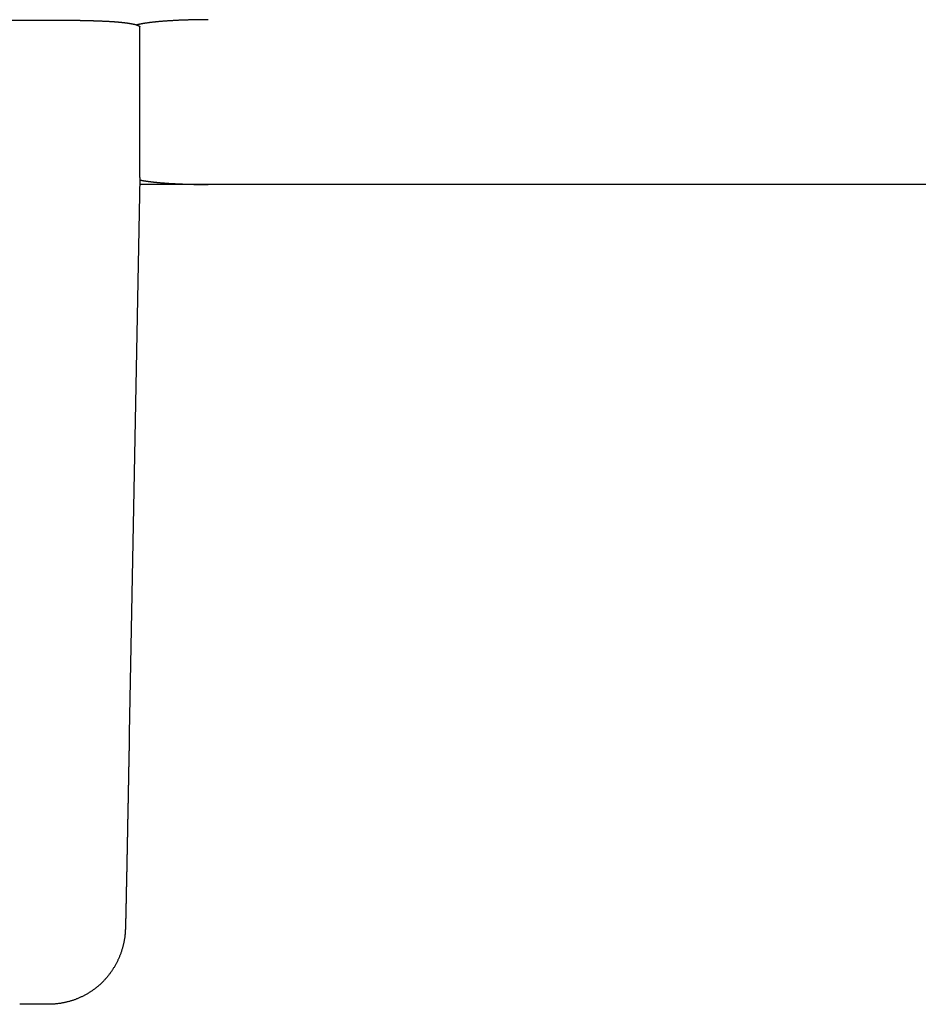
# Model space of a CAD drawing. Extents: x 1917 to 3682, y 1570 to 2675.
# Tile 150 of 166: x 3613 to 3636, y 2324 to 2350. Entities that reach past the tile are written whole.
import ezdxf

# ---------------------------------------------------------------- set-up
doc = ezdxf.new("R2010")
doc.units = 0
doc.header["$MEASUREMENT"] = 0
doc.layers.add('KF_SEQUENZA_5_NW_REAR', color=7, linetype='CONTINUOUS')

# ---------------------------------------------------------------- blocks, each defined once
blk = doc.blocks.new('KF_SEQUENZA_5_NW_REAR')
at = {"layer": 'KF_SEQUENZA_5_NW_REAR'}
for p, q in [((104.2704, -302.721124), (115.7296, -302.721124)), ((117.714103, -306.815304), (117.714103, -302.894392)), ((117.7141, -306.815623), (117.44297, -321.301343)), ((119.5, -306.999692), (117.710652, -306.999692)), ((164, -306.999692), (119.5, -306.999692)), ((115.339284, -328.352714), (114.586064, -328.352714))]:
    blk.add_line(p, q, dxfattribs=at)
for points in [[(115.73, -302.721, 0), (115.744, -302.721, 0), (115.759, -302.721, 0), (115.774, -302.721, 0), (115.788, -302.721, 0), (115.803, -302.721, 0), (115.818, -302.721, 0), (115.833, -302.721, 0), (115.847, -302.721, 0), (115.862, -302.721, 0), (115.877, -302.722, 0), (115.891, -302.722, 0), (115.906, -302.722, 0), (115.92, -302.722, 0), (115.935, -302.722, 0), (115.95, -302.722, 0), (115.964, -302.722, 0), (115.979, -302.722, 0), (115.993, -302.722, 0), (116.008, -302.723, 0), (116.023, -302.723, 0), (116.037, -302.723, 0), (116.051, -302.723, 0), (116.066, -302.723, 0), (116.08, -302.723, 0), (116.095, -302.724, 0), (116.109, -302.724, 0), (116.124, -302.724, 0), (116.138, -302.724, 0), (116.152, -302.724, 0), (116.166, -302.725, 0), (116.181, -302.725, 0), (116.195, -302.725, 0), (116.209, -302.725, 0), (116.223, -302.726, 0), (116.237, -302.726, 0), (116.251, -302.726, 0), (116.266, -302.727, 0), (116.28, -302.727, 0), (116.294, -302.727, 0), (116.307, -302.727, 0), (116.321, -302.728, 0), (116.335, -302.728, 0), (116.349, -302.728, 0), (116.363, -302.729, 0), (116.377, -302.729, 0), (116.39, -302.729, 0), (116.404, -302.73, 0), (116.417, -302.73, 0), (116.431, -302.731, 0), (116.445, -302.731, 0), (116.458, -302.731, 0), (116.471, -302.732, 0), (116.485, -302.732, 0), (116.498, -302.732, 0), (116.511, -302.733, 0), (116.524, -302.733, 0), (116.538, -302.734, 0), (116.551, -302.734, 0), (116.564, -302.735, 0), (116.577, -302.735, 0), (116.59, -302.736, 0), (116.602, -302.736, 0), (116.615, -302.736, 0), (116.628, -302.737, 0), (116.641, -302.737, 0), (116.653, -302.738, 0), (116.666, -302.738, 0), (116.678, -302.739, 0), (116.691, -302.739, 0), (116.703, -302.74, 0), (116.715, -302.741, 0), (116.728, -302.741, 0), (116.74, -302.742, 0), (116.752, -302.742, 0), (116.764, -302.743, 0), (116.776, -302.743, 0), (116.788, -302.744, 0), (116.8, -302.744, 0), (116.811, -302.745, 0), (116.823, -302.746, 0), (116.835, -302.746, 0), (116.846, -302.747, 0), (116.857, -302.747, 0), (116.869, -302.748, 0), (116.88, -302.749, 0), (116.891, -302.749, 0), (116.902, -302.75, 0), (116.913, -302.75, 0), (116.924, -302.751, 0), (116.935, -302.752, 0), (116.946, -302.752, 0), (116.957, -302.753, 0), (116.967, -302.754, 0), (116.978, -302.754, 0), (116.988, -302.755, 0), (116.999, -302.756, 0), (117.009, -302.756, 0), (117.019, -302.757, 0), (117.029, -302.758, 0), (117.04, -302.759, 0), (117.049, -302.759, 0), (117.059, -302.76, 0), (117.069, -302.761, 0), (117.079, -302.761, 0), (117.088, -302.762, 0), (117.098, -302.763, 0), (117.107, -302.764, 0), (117.116, -302.764, 0), (117.126, -302.765, 0), (117.135, -302.766, 0), (117.144, -302.767, 0), (117.153, -302.767, 0), (117.162, -302.768, 0), (117.17, -302.769, 0), (117.179, -302.77, 0), (117.187, -302.77, 0), (117.196, -302.771, 0), (117.204, -302.772, 0), (117.212, -302.773, 0), (117.22, -302.774, 0), (117.229, -302.774, 0), (117.236, -302.775, 0), (117.244, -302.776, 0), (117.252, -302.777, 0), (117.26, -302.778, 0), (117.267, -302.779, 0), (117.274, -302.779, 0), (117.282, -302.78, 0)], [(117.282, -302.78, 0), (117.288, -302.781, 0), (117.295, -302.782, 0), (117.301, -302.782, 0), (117.307, -302.783, 0), (117.314, -302.784, 0), (117.32, -302.785, 0), (117.326, -302.786, 0), (117.332, -302.786, 0), (117.339, -302.787, 0), (117.345, -302.788, 0), (117.351, -302.789, 0), (117.357, -302.789, 0), (117.363, -302.79, 0), (117.368, -302.791, 0), (117.374, -302.792, 0), (117.38, -302.793, 0), (117.386, -302.793, 0), (117.392, -302.794, 0), (117.397, -302.795, 0), (117.403, -302.796, 0), (117.409, -302.797, 0), (117.414, -302.797, 0), (117.42, -302.798, 0), (117.425, -302.799, 0), (117.43, -302.8, 0), (117.436, -302.801, 0), (117.441, -302.802, 0), (117.446, -302.802, 0), (117.452, -302.803, 0), (117.457, -302.804, 0), (117.462, -302.805, 0), (117.467, -302.806, 0), (117.472, -302.807, 0), (117.477, -302.807, 0), (117.482, -302.808, 0), (117.487, -302.809, 0), (117.491, -302.81, 0), (117.496, -302.811, 0), (117.501, -302.812, 0), (117.506, -302.813, 0), (117.51, -302.813, 0), (117.515, -302.814, 0), (117.519, -302.815, 0), (117.524, -302.816, 0), (117.528, -302.817, 0), (117.533, -302.818, 0), (117.537, -302.819, 0), (117.541, -302.82, 0), (117.546, -302.82, 0), (117.55, -302.821, 0), (117.554, -302.822, 0), (117.558, -302.823, 0), (117.562, -302.824, 0), (117.566, -302.825, 0), (117.57, -302.826, 0), (117.574, -302.827, 0), (117.578, -302.827, 0), (117.581, -302.828, 0), (117.585, -302.829, 0), (117.589, -302.83, 0), (117.592, -302.831, 0), (117.596, -302.832, 0), (117.599, -302.833, 0), (117.603, -302.834, 0), (117.606, -302.835, 0), (117.61, -302.836, 0), (117.613, -302.837, 0), (117.616, -302.837, 0), (117.619, -302.838, 0), (117.623, -302.839, 0), (117.626, -302.84, 0), (117.629, -302.841, 0), (117.632, -302.842, 0), (117.635, -302.843, 0), (117.638, -302.844, 0), (117.64, -302.845, 0), (117.643, -302.846, 0), (117.646, -302.847, 0), (117.649, -302.848, 0), (117.651, -302.849, 0), (117.654, -302.849, 0), (117.656, -302.85, 0), (117.659, -302.851, 0), (117.661, -302.852, 0), (117.664, -302.853, 0), (117.666, -302.854, 0), (117.668, -302.855, 0), (117.67, -302.856, 0), (117.673, -302.857, 0), (117.675, -302.858, 0), (117.677, -302.859, 0), (117.679, -302.86, 0), (117.681, -302.861, 0), (117.683, -302.862, 0), (117.684, -302.863, 0), (117.686, -302.864, 0), (117.688, -302.865, 0), (117.689, -302.866, 0), (117.691, -302.866, 0), (117.693, -302.867, 0), (117.694, -302.868, 0), (117.696, -302.869, 0), (117.697, -302.87, 0), (117.698, -302.871, 0), (117.7, -302.872, 0), (117.701, -302.873, 0), (117.702, -302.874, 0), (117.703, -302.875, 0), (117.704, -302.876, 0), (117.705, -302.877, 0), (117.706, -302.878, 0), (117.707, -302.879, 0), (117.708, -302.88, 0), (117.709, -302.881, 0), (117.709, -302.882, 0), (117.71, -302.883, 0), (117.711, -302.884, 0), (117.711, -302.885, 0), (117.712, -302.886, 0), (117.712, -302.887, 0), (117.713, -302.888, 0), (117.713, -302.889, 0), (117.713, -302.89, 0), (117.714, -302.891, 0), (117.714, -302.891, 0), (117.714, -302.892, 0), (117.714, -302.893, 0), (117.714, -302.894, 0)], [(119.5, -302.708, 0), (119.481, -302.708, 0), (119.463, -302.708, 0), (119.444, -302.708, 0), (119.425, -302.708, 0), (119.407, -302.708, 0), (119.388, -302.708, 0), (119.369, -302.708, 0), (119.351, -302.709, 0), (119.332, -302.709, 0), (119.313, -302.709, 0), (119.295, -302.709, 0), (119.276, -302.709, 0), (119.258, -302.71, 0), (119.239, -302.71, 0), (119.22, -302.71, 0), (119.202, -302.71, 0), (119.184, -302.711, 0), (119.165, -302.711, 0), (119.147, -302.711, 0), (119.128, -302.712, 0), (119.11, -302.712, 0), (119.092, -302.713, 0), (119.073, -302.713, 0), (119.055, -302.713, 0), (119.037, -302.714, 0), (119.019, -302.714, 0), (119.001, -302.715, 0), (118.982, -302.715, 0), (118.964, -302.716, 0), (118.946, -302.716, 0), (118.929, -302.717, 0), (118.911, -302.718, 0), (118.893, -302.718, 0), (118.875, -302.719, 0), (118.857, -302.719, 0), (118.84, -302.72, 0), (118.822, -302.721, 0), (118.804, -302.721, 0), (118.787, -302.722, 0), (118.769, -302.723, 0), (118.752, -302.724, 0), (118.735, -302.724, 0), (118.718, -302.725, 0), (118.7, -302.726, 0), (118.683, -302.727, 0), (118.666, -302.728, 0), (118.649, -302.728, 0), (118.632, -302.729, 0), (118.616, -302.73, 0), (118.599, -302.731, 0), (118.582, -302.732, 0), (118.566, -302.733, 0), (118.549, -302.734, 0), (118.533, -302.735, 0), (118.516, -302.736, 0), (118.5, -302.737, 0), (118.484, -302.738, 0), (118.468, -302.739, 0), (118.452, -302.74, 0), (118.436, -302.741, 0), (118.42, -302.742, 0), (118.405, -302.743, 0), (118.389, -302.744, 0), (118.374, -302.745, 0), (118.358, -302.746, 0), (118.343, -302.748, 0), (118.328, -302.749, 0), (118.313, -302.75, 0), (118.298, -302.751, 0), (118.283, -302.752, 0), (118.268, -302.754, 0), (118.253, -302.755, 0), (118.239, -302.756, 0), (118.224, -302.757, 0), (118.21, -302.759, 0), (118.196, -302.76, 0), (118.182, -302.761, 0), (118.168, -302.763, 0), (118.154, -302.764, 0), (118.14, -302.765, 0), (118.126, -302.767, 0), (118.113, -302.768, 0), (118.099, -302.769, 0), (118.086, -302.771, 0), (118.073, -302.772, 0), (118.06, -302.774, 0), (118.047, -302.775, 0), (118.034, -302.777, 0), (118.021, -302.778, 0), (118.009, -302.78, 0), (117.997, -302.781, 0), (117.984, -302.783, 0), (117.972, -302.784, 0), (117.96, -302.786, 0), (117.948, -302.787, 0), (117.937, -302.789, 0), (117.925, -302.79, 0), (117.914, -302.792, 0), (117.902, -302.794, 0), (117.891, -302.795, 0), (117.88, -302.797, 0), (117.869, -302.798, 0), (117.858, -302.8, 0), (117.848, -302.802, 0), (117.837, -302.803, 0), (117.827, -302.805, 0), (117.817, -302.807, 0), (117.807, -302.808, 0), (117.797, -302.81, 0), (117.787, -302.812, 0), (117.778, -302.814, 0), (117.768, -302.815, 0), (117.759, -302.817, 0), (117.75, -302.819, 0), (117.741, -302.821, 0), (117.732, -302.822, 0), (117.723, -302.824, 0), (117.715, -302.826, 0), (117.706, -302.828, 0), (117.698, -302.829, 0), (117.69, -302.831, 0), (117.682, -302.833, 0), (117.675, -302.835, 0), (117.667, -302.837, 0), (117.66, -302.839, 0), (117.652, -302.84, 0), (117.645, -302.842, 0), (117.638, -302.844, 0)], [(117.713, -306.881, 0), (117.721, -306.883, 0), (117.729, -306.885, 0), (117.737, -306.886, 0), (117.745, -306.888, 0), (117.753, -306.89, 0), (117.762, -306.891, 0), (117.77, -306.893, 0), (117.779, -306.894, 0), (117.788, -306.896, 0), (117.797, -306.898, 0), (117.806, -306.899, 0), (117.815, -306.901, 0), (117.825, -306.902, 0), (117.834, -306.904, 0), (117.844, -306.905, 0), (117.854, -306.907, 0), (117.863, -306.908, 0), (117.873, -306.91, 0), (117.884, -306.911, 0), (117.894, -306.913, 0), (117.904, -306.914, 0), (117.915, -306.916, 0), (117.925, -306.917, 0), (117.936, -306.919, 0), (117.947, -306.92, 0), (117.958, -306.922, 0), (117.969, -306.923, 0), (117.98, -306.925, 0), (117.991, -306.926, 0), (118.002, -306.927, 0), (118.014, -306.929, 0), (118.026, -306.93, 0), (118.037, -306.931, 0), (118.049, -306.933, 0), (118.061, -306.934, 0), (118.073, -306.935, 0), (118.085, -306.937, 0), (118.098, -306.938, 0), (118.11, -306.939, 0), (118.122, -306.941, 0), (118.135, -306.942, 0), (118.148, -306.943, 0), (118.16, -306.944, 0), (118.173, -306.946, 0), (118.186, -306.947, 0), (118.199, -306.948, 0), (118.212, -306.949, 0), (118.226, -306.951, 0), (118.239, -306.952, 0), (118.253, -306.953, 0), (118.266, -306.954, 0), (118.28, -306.955, 0), (118.293, -306.956, 0), (118.307, -306.957, 0), (118.321, -306.958, 0), (118.335, -306.96, 0), (118.349, -306.961, 0), (118.363, -306.962, 0), (118.378, -306.963, 0), (118.392, -306.964, 0), (118.406, -306.965, 0), (118.421, -306.966, 0), (118.436, -306.967, 0), (118.45, -306.968, 0), (118.465, -306.969, 0), (118.48, -306.97, 0), (118.495, -306.971, 0), (118.51, -306.972, 0), (118.525, -306.972, 0), (118.54, -306.973, 0), (118.555, -306.974, 0), (118.57, -306.975, 0), (118.585, -306.976, 0), (118.601, -306.977, 0), (118.616, -306.978, 0), (118.632, -306.978, 0), (118.647, -306.979, 0), (118.663, -306.98, 0), (118.679, -306.981, 0), (118.695, -306.982, 0), (118.71, -306.982, 0), (118.726, -306.983, 0), (118.742, -306.984, 0), (118.758, -306.984, 0), (118.774, -306.985, 0), (118.79, -306.986, 0), (118.807, -306.986, 0), (118.823, -306.987, 0), (118.839, -306.988, 0), (118.855, -306.988, 0), (118.872, -306.989, 0), (118.888, -306.989, 0), (118.905, -306.99, 0), (118.921, -306.991, 0), (118.938, -306.991, 0), (118.954, -306.992, 0), (118.971, -306.992, 0), (118.988, -306.993, 0), (119.004, -306.993, 0), (119.021, -306.993, 0), (119.038, -306.994, 0), (119.055, -306.994, 0), (119.072, -306.995, 0), (119.088, -306.995, 0), (119.105, -306.995, 0), (119.122, -306.996, 0), (119.139, -306.996, 0), (119.156, -306.997, 0), (119.173, -306.997, 0), (119.19, -306.997, 0), (119.207, -306.997, 0), (119.225, -306.998, 0), (119.242, -306.998, 0), (119.259, -306.998, 0), (119.276, -306.998, 0), (119.293, -306.999, 0), (119.31, -306.999, 0), (119.328, -306.999, 0), (119.345, -306.999, 0), (119.362, -306.999, 0), (119.379, -306.999, 0), (119.396, -306.999, 0), (119.414, -306.999, 0), (119.431, -307, 0), (119.448, -307, 0), (119.465, -307, 0), (119.483, -307, 0), (119.5, -307, 0)], [(117.443, -321.301, 0), (117.443, -321.313, 0), (117.443, -321.325, 0), (117.442, -321.337, 0), (117.442, -321.349, 0), (117.442, -321.361, 0), (117.442, -321.373, 0), (117.441, -321.385, 0), (117.441, -321.397, 0), (117.441, -321.409, 0), (117.441, -321.421, 0), (117.441, -321.433, 0), (117.44, -321.444, 0), (117.44, -321.456, 0), (117.44, -321.468, 0), (117.44, -321.48, 0), (117.439, -321.492, 0), (117.439, -321.504, 0), (117.439, -321.515, 0), (117.439, -321.527, 0), (117.439, -321.539, 0), (117.438, -321.551, 0), (117.438, -321.563, 0), (117.438, -321.574, 0), (117.438, -321.586, 0), (117.437, -321.598, 0), (117.437, -321.609, 0), (117.437, -321.621, 0), (117.437, -321.633, 0), (117.437, -321.644, 0), (117.436, -321.656, 0), (117.436, -321.668, 0), (117.436, -321.679, 0), (117.436, -321.691, 0), (117.435, -321.703, 0), (117.435, -321.714, 0), (117.435, -321.726, 0), (117.435, -321.737, 0), (117.435, -321.749, 0), (117.434, -321.761, 0), (117.434, -321.772, 0), (117.434, -321.784, 0), (117.434, -321.795, 0), (117.433, -321.807, 0), (117.433, -321.818, 0), (117.433, -321.83, 0), (117.433, -321.841, 0), (117.433, -321.852, 0), (117.432, -321.864, 0), (117.432, -321.875, 0), (117.432, -321.887, 0), (117.432, -321.898, 0), (117.432, -321.91, 0), (117.431, -321.921, 0), (117.431, -321.932, 0), (117.431, -321.944, 0), (117.431, -321.955, 0), (117.43, -321.966, 0), (117.43, -321.978, 0), (117.43, -321.989, 0), (117.43, -322, 0), (117.43, -322.011, 0), (117.429, -322.023, 0), (117.429, -322.034, 0), (117.429, -322.045, 0), (117.429, -322.056, 0), (117.429, -322.068, 0), (117.428, -322.079, 0), (117.428, -322.09, 0), (117.428, -322.101, 0), (117.428, -322.112, 0), (117.428, -322.124, 0), (117.427, -322.135, 0), (117.427, -322.146, 0), (117.427, -322.157, 0), (117.427, -322.168, 0), (117.426, -322.179, 0), (117.426, -322.19, 0), (117.426, -322.201, 0), (117.426, -322.212, 0), (117.426, -322.223, 0), (117.425, -322.234, 0), (117.425, -322.245, 0), (117.425, -322.256, 0), (117.425, -322.267, 0), (117.425, -322.278, 0), (117.424, -322.289, 0), (117.424, -322.3, 0), (117.424, -322.311, 0), (117.424, -322.322, 0), (117.424, -322.333, 0), (117.423, -322.344, 0), (117.423, -322.355, 0), (117.423, -322.366, 0), (117.423, -322.377, 0), (117.423, -322.388, 0), (117.422, -322.398, 0), (117.422, -322.409, 0), (117.422, -322.42, 0), (117.422, -322.431, 0), (117.421, -322.442, 0), (117.421, -322.452, 0), (117.421, -322.463, 0), (117.421, -322.474, 0), (117.421, -322.485, 0), (117.42, -322.495, 0), (117.42, -322.506, 0), (117.42, -322.517, 0), (117.42, -322.527, 0), (117.42, -322.538, 0), (117.419, -322.549, 0), (117.419, -322.559, 0), (117.419, -322.57, 0), (117.419, -322.581, 0), (117.419, -322.591, 0), (117.418, -322.602, 0), (117.418, -322.612, 0), (117.418, -322.623, 0), (117.418, -322.634, 0), (117.418, -322.644, 0), (117.417, -322.655, 0), (117.417, -322.665, 0), (117.417, -322.676, 0), (117.417, -322.686, 0), (117.417, -322.697, 0), (117.416, -322.707, 0), (117.416, -322.718, 0), (117.416, -322.728, 0), (117.416, -322.738, 0), (117.416, -322.749, 0), (117.415, -322.759, 0), (117.415, -322.77, 0), (117.415, -322.78, 0), (117.415, -322.79, 0), (117.415, -322.801, 0), (117.414, -322.811, 0), (117.414, -322.821, 0), (117.414, -322.832, 0), (117.414, -322.842, 0), (117.414, -322.852, 0), (117.413, -322.863, 0), (117.413, -322.873, 0), (117.413, -322.883, 0), (117.413, -322.893, 0), (117.413, -322.903, 0), (117.412, -322.914, 0), (117.412, -322.924, 0), (117.412, -322.934, 0), (117.412, -322.944, 0), (117.412, -322.954, 0), (117.412, -322.964, 0), (117.411, -322.975, 0), (117.411, -322.985, 0), (117.411, -322.995, 0), (117.411, -323.005, 0), (117.411, -323.015, 0), (117.41, -323.025, 0), (117.41, -323.035, 0), (117.41, -323.045, 0), (117.41, -323.055, 0), (117.41, -323.065, 0), (117.409, -323.075, 0), (117.409, -323.085, 0), (117.409, -323.095, 0), (117.409, -323.105, 0), (117.409, -323.115, 0), (117.408, -323.125, 0), (117.408, -323.135, 0), (117.408, -323.145, 0), (117.408, -323.155, 0), (117.408, -323.164, 0), (117.407, -323.174, 0), (117.407, -323.184, 0), (117.407, -323.194, 0), (117.407, -323.204, 0), (117.407, -323.214, 0), (117.407, -323.223, 0), (117.406, -323.233, 0), (117.406, -323.243, 0), (117.406, -323.253, 0), (117.406, -323.262, 0), (117.406, -323.272, 0), (117.405, -323.282, 0), (117.405, -323.291, 0), (117.405, -323.301, 0), (117.405, -323.311, 0), (117.405, -323.32, 0), (117.405, -323.33, 0), (117.404, -323.34, 0), (117.404, -323.349, 0), (117.404, -323.359, 0), (117.404, -323.368, 0), (117.404, -323.378, 0), (117.403, -323.388, 0), (117.403, -323.397, 0), (117.403, -323.407, 0), (117.403, -323.416, 0), (117.403, -323.426, 0), (117.402, -323.435, 0), (117.402, -323.445, 0), (117.402, -323.454, 0), (117.402, -323.463, 0), (117.402, -323.473, 0), (117.402, -323.482, 0), (117.401, -323.492, 0), (117.401, -323.501, 0), (117.401, -323.51, 0), (117.401, -323.52, 0), (117.401, -323.529, 0), (117.4, -323.539, 0), (117.4, -323.548, 0), (117.4, -323.557, 0), (117.4, -323.566, 0), (117.4, -323.576, 0), (117.4, -323.585, 0), (117.399, -323.594, 0), (117.399, -323.603, 0), (117.399, -323.613, 0), (117.399, -323.622, 0), (117.399, -323.631, 0), (117.399, -323.64, 0), (117.398, -323.649, 0), (117.398, -323.659, 0), (117.398, -323.668, 0), (117.398, -323.677, 0), (117.398, -323.686, 0), (117.397, -323.695, 0), (117.397, -323.704, 0), (117.397, -323.713, 0), (117.397, -323.722, 0), (117.397, -323.731, 0), (117.397, -323.74, 0), (117.396, -323.749, 0), (117.396, -323.758, 0), (117.396, -323.767, 0), (117.396, -323.776, 0), (117.396, -323.785, 0), (117.396, -323.794, 0), (117.395, -323.803, 0), (117.395, -323.812, 0), (117.395, -323.821, 0), (117.395, -323.83, 0), (117.395, -323.839, 0), (117.394, -323.847, 0), (117.394, -323.856, 0), (117.394, -323.865, 0), (117.394, -323.874, 0), (117.394, -323.883, 0), (117.394, -323.891, 0), (117.393, -323.9, 0), (117.393, -323.909, 0), (117.393, -323.918, 0), (117.393, -323.926, 0), (117.393, -323.935, 0), (117.393, -323.944, 0), (117.392, -323.952, 0), (117.392, -323.961, 0), (117.392, -323.97, 0), (117.392, -323.978, 0), (117.392, -323.987, 0), (117.392, -323.996, 0), (117.391, -324.004, 0), (117.391, -324.013, 0), (117.391, -324.021, 0), (117.391, -324.03, 0), (117.391, -324.038, 0), (117.391, -324.047, 0), (117.39, -324.055, 0), (117.39, -324.064, 0), (117.39, -324.072, 0), (117.39, -324.081, 0), (117.39, -324.089, 0), (117.39, -324.098, 0), (117.389, -324.106, 0), (117.389, -324.115, 0), (117.389, -324.123, 0), (117.389, -324.131, 0), (117.389, -324.14, 0), (117.389, -324.148, 0), (117.388, -324.156, 0), (117.388, -324.165, 0), (117.388, -324.173, 0), (117.388, -324.181, 0), (117.388, -324.19, 0), (117.388, -324.198, 0), (117.387, -324.206, 0), (117.387, -324.214, 0), (117.387, -324.223, 0), (117.387, -324.231, 0), (117.387, -324.239, 0), (117.387, -324.247, 0), (117.386, -324.255, 0), (117.386, -324.263, 0), (117.386, -324.271, 0), (117.386, -324.28, 0), (117.386, -324.288, 0), (117.386, -324.296, 0), (117.386, -324.304, 0), (117.385, -324.312, 0), (117.385, -324.32, 0), (117.385, -324.328, 0), (117.385, -324.336, 0), (117.385, -324.344, 0), (117.385, -324.352, 0), (117.384, -324.36, 0), (117.384, -324.368, 0), (117.384, -324.376, 0), (117.384, -324.384, 0), (117.384, -324.392, 0), (117.384, -324.399, 0), (117.383, -324.407, 0), (117.383, -324.415, 0), (117.383, -324.423, 0), (117.383, -324.431, 0), (117.383, -324.439, 0), (117.383, -324.446, 0), (117.383, -324.454, 0), (117.382, -324.462, 0), (117.382, -324.47, 0), (117.382, -324.477, 0), (117.382, -324.485, 0), (117.382, -324.493, 0), (117.382, -324.501, 0), (117.381, -324.508, 0), (117.381, -324.516, 0), (117.381, -324.523, 0), (117.381, -324.531, 0), (117.381, -324.539, 0), (117.381, -324.546, 0), (117.381, -324.554, 0), (117.38, -324.561, 0), (117.38, -324.569, 0), (117.38, -324.577, 0), (117.38, -324.584, 0), (117.38, -324.592, 0), (117.38, -324.599, 0), (117.38, -324.607, 0), (117.379, -324.614, 0), (117.379, -324.621, 0), (117.379, -324.629, 0), (117.379, -324.636, 0), (117.379, -324.644, 0), (117.379, -324.651, 0), (117.378, -324.658, 0), (117.378, -324.666, 0), (117.378, -324.673, 0), (117.378, -324.68, 0), (117.378, -324.688, 0), (117.378, -324.695, 0), (117.378, -324.702, 0), (117.377, -324.71, 0), (117.377, -324.717, 0), (117.377, -324.724, 0), (117.377, -324.731, 0), (117.377, -324.738, 0), (117.377, -324.746, 0), (117.377, -324.753, 0), (117.376, -324.76, 0), (117.376, -324.767, 0), (117.376, -324.774, 0), (117.376, -324.781, 0), (117.376, -324.788, 0), (117.376, -324.795, 0), (117.376, -324.803, 0), (117.375, -324.81, 0), (117.375, -324.817, 0), (117.375, -324.824, 0), (117.375, -324.831, 0), (117.375, -324.838, 0), (117.375, -324.845, 0), (117.375, -324.851, 0), (117.374, -324.858, 0), (117.374, -324.865, 0), (117.374, -324.872, 0), (117.374, -324.879, 0), (117.374, -324.886, 0), (117.374, -324.893, 0), (117.374, -324.9, 0), (117.373, -324.907, 0), (117.373, -324.913, 0), (117.373, -324.92, 0), (117.373, -324.927, 0), (117.373, -324.934, 0), (117.373, -324.94, 0), (117.373, -324.947, 0), (117.373, -324.954, 0), (117.372, -324.961, 0), (117.372, -324.967, 0), (117.372, -324.974, 0), (117.372, -324.981, 0), (117.372, -324.987, 0), (117.372, -324.994, 0), (117.372, -325, 0), (117.371, -325.007, 0), (117.371, -325.014, 0), (117.371, -325.02, 0), (117.371, -325.027, 0), (117.371, -325.033, 0), (117.371, -325.04, 0), (117.371, -325.046, 0), (117.371, -325.053, 0), (117.37, -325.059, 0), (117.37, -325.066, 0), (117.37, -325.072, 0), (117.37, -325.078, 0), (117.37, -325.085, 0), (117.37, -325.091, 0), (117.37, -325.098, 0), (117.369, -325.104, 0), (117.369, -325.11, 0), (117.369, -325.117, 0), (117.369, -325.123, 0), (117.369, -325.129, 0), (117.369, -325.135, 0), (117.369, -325.142, 0), (117.369, -325.148, 0), (117.368, -325.154, 0), (117.368, -325.16, 0), (117.368, -325.167, 0), (117.368, -325.173, 0), (117.368, -325.179, 0), (117.368, -325.185, 0), (117.368, -325.191, 0), (117.368, -325.197, 0), (117.367, -325.203, 0), (117.367, -325.21, 0), (117.367, -325.216, 0), (117.367, -325.222, 0), (117.367, -325.228, 0), (117.367, -325.234, 0), (117.367, -325.24, 0), (117.367, -325.246, 0), (117.366, -325.252, 0), (117.366, -325.258, 0), (117.366, -325.264, 0), (117.366, -325.27, 0), (117.366, -325.276, 0), (117.366, -325.281, 0), (117.366, -325.287, 0), (117.366, -325.293, 0), (117.365, -325.299, 0), (117.365, -325.305, 0), (117.365, -325.311, 0), (117.365, -325.317, 0), (117.365, -325.322, 0), (117.365, -325.328, 0), (117.365, -325.334, 0), (117.365, -325.34, 0), (117.365, -325.345, 0), (117.364, -325.351, 0), (117.364, -325.357, 0), (117.364, -325.362, 0), (117.364, -325.368, 0), (117.364, -325.374, 0), (117.364, -325.379, 0), (117.364, -325.385, 0), (117.364, -325.391, 0), (117.363, -325.396, 0), (117.363, -325.402, 0), (117.363, -325.407, 0), (117.363, -325.413, 0), (117.363, -325.419, 0), (117.363, -325.424, 0), (117.363, -325.43, 0), (117.363, -325.435, 0), (117.363, -325.441, 0), (117.362, -325.446, 0), (117.362, -325.451, 0), (117.362, -325.457, 0), (117.362, -325.462, 0), (117.362, -325.468, 0), (117.362, -325.473, 0), (117.362, -325.478, 0), (117.362, -325.484, 0), (117.362, -325.489, 0), (117.361, -325.494, 0), (117.361, -325.5, 0), (117.361, -325.505, 0), (117.361, -325.51, 0), (117.361, -325.516, 0), (117.361, -325.521, 0), (117.361, -325.526, 0), (117.361, -325.531, 0), (117.361, -325.536, 0), (117.36, -325.542, 0), (117.36, -325.547, 0), (117.36, -325.552, 0), (117.36, -325.557, 0), (117.36, -325.562, 0), (117.36, -325.567, 0), (117.36, -325.572, 0), (117.36, -325.578, 0), (117.36, -325.583, 0), (117.359, -325.588, 0), (117.359, -325.593, 0), (117.359, -325.598, 0), (117.359, -325.603, 0), (117.359, -325.608, 0), (117.359, -325.613, 0), (117.359, -325.618, 0), (117.359, -325.623, 0), (117.359, -325.628, 0), (117.358, -325.632, 0), (117.358, -325.637, 0), (117.358, -325.642, 0), (117.358, -325.647, 0), (117.358, -325.652, 0), (117.358, -325.657, 0), (117.358, -325.662, 0), (117.358, -325.666, 0), (117.358, -325.671, 0), (117.358, -325.676, 0), (117.357, -325.681, 0), (117.357, -325.685, 0), (117.357, -325.69, 0), (117.357, -325.695, 0), (117.357, -325.7, 0), (117.357, -325.704, 0), (117.357, -325.709, 0), (117.357, -325.714, 0), (117.357, -325.718, 0), (117.357, -325.723, 0), (117.356, -325.728, 0), (117.356, -325.732, 0), (117.356, -325.737, 0), (117.356, -325.741, 0), (117.356, -325.746, 0), (117.356, -325.75, 0), (117.356, -325.755, 0), (117.356, -325.759, 0), (117.356, -325.764, 0), (117.356, -325.768, 0), (117.355, -325.773, 0), (117.355, -325.777, 0), (117.355, -325.782, 0), (117.355, -325.786, 0), (117.355, -325.791, 0), (117.355, -325.795, 0), (117.355, -325.799, 0), (117.355, -325.804, 0), (117.355, -325.808, 0), (117.355, -325.812, 0), (117.354, -325.817, 0), (117.354, -325.821, 0), (117.354, -325.825, 0), (117.354, -325.83, 0), (117.354, -325.834, 0), (117.354, -325.838, 0), (117.354, -325.842, 0), (117.354, -325.846, 0), (117.354, -325.851, 0), (117.354, -325.855, 0), (117.354, -325.859, 0), (117.353, -325.863, 0), (117.353, -325.867, 0), (117.353, -325.871, 0), (117.353, -325.875, 0), (117.353, -325.88, 0), (117.353, -325.884, 0), (117.353, -325.888, 0), (117.353, -325.892, 0), (117.353, -325.896, 0), (117.353, -325.9, 0), (117.353, -325.904, 0), (117.352, -325.908, 0), (117.352, -325.912, 0), (117.352, -325.916, 0), (117.352, -325.92, 0), (117.352, -325.924, 0), (117.352, -325.927, 0), (117.352, -325.931, 0), (117.352, -325.935, 0), (117.352, -325.939, 0), (117.352, -325.943, 0), (117.352, -325.947, 0), (117.351, -325.951, 0), (117.351, -325.954, 0), (117.351, -325.958, 0), (117.351, -325.962, 0), (117.351, -325.966, 0), (117.351, -325.97, 0), (117.351, -325.973, 0), (117.351, -325.977, 0), (117.351, -325.981, 0), (117.351, -325.984, 0), (117.351, -325.988, 0), (117.351, -325.992, 0), (117.35, -325.995, 0), (117.35, -325.999, 0), (117.35, -326.003, 0), (117.35, -326.006, 0), (117.35, -326.01, 0), (117.35, -326.013, 0), (117.35, -326.017, 0), (117.35, -326.021, 0), (117.35, -326.024, 0), (117.35, -326.028, 0), (117.35, -326.031, 0), (117.35, -326.035, 0), (117.349, -326.038, 0), (117.349, -326.041, 0), (117.349, -326.045, 0), (117.349, -326.048, 0), (117.349, -326.052, 0), (117.349, -326.055, 0), (117.349, -326.059, 0), (117.349, -326.062, 0), (117.349, -326.065, 0), (117.349, -326.069, 0), (117.349, -326.072, 0), (117.349, -326.075, 0), (117.349, -326.079, 0), (117.348, -326.082, 0), (117.348, -326.085, 0), (117.348, -326.088, 0), (117.348, -326.092, 0), (117.348, -326.095, 0), (117.348, -326.098, 0), (117.348, -326.101, 0), (117.348, -326.104, 0), (117.348, -326.108, 0), (117.348, -326.111, 0), (117.348, -326.114, 0), (117.348, -326.117, 0), (117.348, -326.12, 0), (117.347, -326.123, 0), (117.347, -326.126, 0), (117.347, -326.129, 0), (117.347, -326.132, 0), (117.347, -326.135, 0), (117.347, -326.138, 0), (117.347, -326.141, 0), (117.347, -326.144, 0), (117.347, -326.147, 0), (117.347, -326.15, 0), (117.347, -326.153, 0), (117.347, -326.156, 0), (117.347, -326.159, 0), (117.346, -326.162, 0), (117.346, -326.165, 0), (117.346, -326.168, 0), (117.346, -326.171, 0), (117.346, -326.173, 0), (117.346, -326.176, 0), (117.346, -326.179, 0), (117.346, -326.182, 0), (117.346, -326.185, 0), (117.346, -326.187, 0), (117.346, -326.19, 0), (117.346, -326.193, 0), (117.346, -326.196, 0), (117.346, -326.198, 0), (117.345, -326.201, 0), (117.345, -326.204, 0), (117.345, -326.206, 0), (117.345, -326.209, 0), (117.345, -326.212, 0), (117.345, -326.214, 0), (117.345, -326.217, 0), (117.345, -326.22, 0), (117.345, -326.222, 0), (117.345, -326.225, 0), (117.345, -326.227, 0), (117.345, -326.23, 0), (117.345, -326.232, 0), (117.345, -326.235, 0), (117.345, -326.237, 0), (117.344, -326.24, 0), (117.344, -326.242, 0), (117.344, -326.245, 0), (117.344, -326.247, 0), (117.344, -326.25, 0), (117.344, -326.252, 0), (117.344, -326.254, 0), (117.344, -326.257, 0), (117.344, -326.259, 0), (117.344, -326.262, 0), (117.344, -326.264, 0), (117.344, -326.266, 0), (117.344, -326.269, 0), (117.344, -326.271, 0), (117.344, -326.273, 0), (117.343, -326.275, 0), (117.343, -326.278, 0), (117.343, -326.28, 0), (117.343, -326.282, 0), (117.343, -326.284, 0), (117.343, -326.287, 0), (117.343, -326.289, 0), (117.343, -326.291, 0), (117.343, -326.293, 0), (117.343, -326.295, 0), (117.343, -326.297, 0), (117.343, -326.299, 0), (117.343, -326.302, 0), (117.343, -326.304, 0), (117.343, -326.306, 0), (117.343, -326.308, 0), (117.342, -326.31, 0), (117.342, -326.312, 0), (117.342, -326.314, 0), (117.342, -326.316, 0), (117.342, -326.318, 0), (117.342, -326.32, 0), (117.342, -326.322, 0), (117.342, -326.324, 0), (117.342, -326.326, 0), (117.342, -326.328, 0), (117.342, -326.329, 0), (117.342, -326.331, 0), (117.342, -326.333, 0), (117.342, -326.335, 0), (117.342, -326.337, 0), (117.342, -326.339, 0), (117.342, -326.341, 0), (117.342, -326.342, 0), (117.341, -326.344, 0), (117.341, -326.346, 0), (117.341, -326.348, 0), (117.341, -326.349, 0), (117.341, -326.351, 0), (117.341, -326.353, 0), (117.341, -326.355, 0), (117.341, -326.356, 0), (117.341, -326.358, 0), (117.341, -326.36, 0), (117.341, -326.361, 0), (117.341, -326.363, 0), (117.341, -326.364, 0), (117.341, -326.366, 0), (117.341, -326.368, 0), (117.341, -326.369, 0), (117.341, -326.371, 0), (117.341, -326.372, 0), (117.34, -326.374, 0), (117.34, -326.375, 0), (117.34, -326.377, 0), (117.34, -326.379, 0), (117.34, -326.38, 0), (117.34, -326.382, 0), (117.34, -326.383, 0), (117.34, -326.385, 0), (117.34, -326.386, 0), (117.34, -326.388, 0), (117.34, -326.39, 0), (117.34, -326.391, 0), (117.34, -326.393, 0), (117.34, -326.394, 0), (117.34, -326.396, 0), (117.34, -326.398, 0), (117.34, -326.399, 0), (117.34, -326.401, 0), (117.339, -326.403, 0), (117.339, -326.405, 0), (117.339, -326.406, 0), (117.339, -326.408, 0), (117.339, -326.41, 0), (117.339, -326.412, 0), (117.339, -326.413, 0), (117.339, -326.415, 0), (117.339, -326.417, 0), (117.339, -326.419, 0), (117.339, -326.421, 0), (117.339, -326.423, 0), (117.338, -326.425, 0), (117.338, -326.427, 0), (117.338, -326.429, 0), (117.338, -326.431, 0), (117.338, -326.433, 0), (117.338, -326.435, 0), (117.338, -326.438, 0), (117.338, -326.44, 0), (117.338, -326.442, 0), (117.337, -326.445, 0), (117.337, -326.447, 0), (117.337, -326.45, 0), (117.337, -326.452, 0), (117.337, -326.455, 0), (117.337, -326.458, 0), (117.337, -326.461, 0), (117.336, -326.465, 0), (117.336, -326.468, 0), (117.336, -326.472, 0), (117.336, -326.476, 0), (117.335, -326.48, 0), (117.335, -326.484, 0), (117.335, -326.489, 0), (117.334, -326.494, 0), (117.334, -326.5, 0), (117.333, -326.505, 0), (117.333, -326.512, 0), (117.332, -326.519, 0), (117.332, -326.526, 0), (117.331, -326.534, 0), (117.33, -326.543, 0), (117.329, -326.553, 0), (117.328, -326.563, 0), (117.327, -326.574, 0), (117.325, -326.586, 0), (117.324, -326.598, 0), (117.322, -326.612, 0), (117.32, -326.626, 0), (117.318, -326.641, 0), (117.315, -326.656, 0), (117.313, -326.671, 0), (117.31, -326.688, 0), (117.307, -326.704, 0), (117.304, -326.721, 0), (117.3, -326.738, 0), (117.297, -326.755, 0), (117.293, -326.772, 0), (117.289, -326.789, 0), (117.285, -326.806, 0), (117.281, -326.823, 0), (117.277, -326.84, 0), (117.272, -326.857, 0), (117.267, -326.875, 0), (117.262, -326.892, 0), (117.257, -326.909, 0), (117.252, -326.927, 0), (117.247, -326.944, 0), (117.241, -326.961, 0), (117.236, -326.978, 0), (117.23, -326.996, 0), (117.224, -327.013, 0), (117.218, -327.03, 0), (117.211, -327.047, 0), (117.205, -327.064, 0), (117.198, -327.081, 0), (117.191, -327.098, 0), (117.185, -327.114, 0), (117.177, -327.131, 0), (117.17, -327.148, 0), (117.163, -327.164, 0), (117.155, -327.181, 0), (117.148, -327.197, 0), (117.14, -327.214, 0), (117.132, -327.23, 0), (117.124, -327.247, 0), (117.116, -327.263, 0), (117.107, -327.279, 0), (117.099, -327.295, 0), (117.09, -327.311, 0), (117.081, -327.327, 0), (117.072, -327.343, 0), (117.063, -327.359, 0), (117.054, -327.374, 0), (117.045, -327.39, 0), (117.035, -327.406, 0), (117.026, -327.421, 0), (117.016, -327.436, 0), (117.006, -327.452, 0), (116.996, -327.467, 0), (116.986, -327.482, 0), (116.975, -327.497, 0), (116.965, -327.512, 0), (116.954, -327.527, 0), (116.943, -327.542, 0), (116.933, -327.556, 0), (116.922, -327.571, 0), (116.91, -327.586, 0), (116.899, -327.6, 0), (116.888, -327.614, 0), (116.876, -327.628, 0), (116.864, -327.643, 0), (116.853, -327.657, 0), (116.841, -327.67, 0), (116.829, -327.684, 0), (116.816, -327.698, 0), (116.804, -327.712, 0), (116.792, -327.725, 0), (116.779, -327.738, 0), (116.767, -327.752, 0), (116.754, -327.765, 0), (116.741, -327.778, 0), (116.728, -327.79, 0), (116.715, -327.803, 0), (116.701, -327.816, 0), (116.688, -327.828, 0), (116.675, -327.841, 0), (116.661, -327.853, 0), (116.647, -327.865, 0), (116.634, -327.877, 0), (116.62, -327.889, 0), (116.606, -327.9, 0), (116.592, -327.912, 0), (116.577, -327.923, 0), (116.563, -327.934, 0), (116.548, -327.945, 0), (116.534, -327.956, 0), (116.519, -327.967, 0), (116.504, -327.978, 0), (116.489, -327.988, 0), (116.474, -327.999, 0), (116.459, -328.009, 0), (116.444, -328.019, 0), (116.429, -328.029, 0), (116.413, -328.039, 0), (116.398, -328.049, 0), (116.382, -328.058, 0), (116.366, -328.068, 0), (116.351, -328.077, 0), (116.335, -328.086, 0), (116.319, -328.095, 0), (116.303, -328.104, 0), (116.287, -328.113, 0), (116.27, -328.122, 0), (116.254, -328.13, 0), (116.238, -328.138, 0), (116.221, -328.146, 0), (116.205, -328.154, 0), (116.188, -328.162, 0), (116.172, -328.17, 0), (116.155, -328.177, 0), (116.138, -328.185, 0), (116.122, -328.192, 0), (116.105, -328.199, 0), (116.088, -328.206, 0), (116.071, -328.212, 0), (116.054, -328.219, 0), (116.037, -328.225, 0), (116.02, -328.232, 0), (116.003, -328.238, 0), (115.985, -328.244, 0), (115.968, -328.249, 0), (115.951, -328.255, 0), (115.933, -328.261, 0), (115.916, -328.266, 0), (115.898, -328.271, 0), (115.881, -328.276, 0), (115.863, -328.281, 0), (115.845, -328.286, 0), (115.828, -328.29, 0), (115.81, -328.295, 0), (115.792, -328.299, 0), (115.774, -328.303, 0), (115.756, -328.307, 0), (115.738, -328.311, 0), (115.72, -328.314, 0), (115.702, -328.318, 0), (115.684, -328.321, 0), (115.666, -328.324, 0), (115.648, -328.327, 0), (115.63, -328.33, 0), (115.612, -328.333, 0), (115.594, -328.335, 0), (115.576, -328.337, 0), (115.558, -328.339, 0), (115.539, -328.341, 0), (115.521, -328.343, 0), (115.503, -328.345, 0), (115.485, -328.346, 0), (115.467, -328.347, 0), (115.448, -328.349, 0), (115.43, -328.349, 0), (115.412, -328.35, 0), (115.394, -328.351, 0), (115.376, -328.351, 0), (115.357, -328.352, 0), (115.339, -328.352, 0)]]:
    blk.add_polyline3d(points, dxfattribs=at)

msp = doc.modelspace()

# ---------------------------------------------------------------- block references
at = {"layer": 'KF_SEQUENZA_5_NW_REAR'}
msp.add_blockref('KF_SEQUENZA_5_NW_REAR', (3498.094, 2652.435), dxfattribs=at)

doc.saveas('drawing.dxf')
